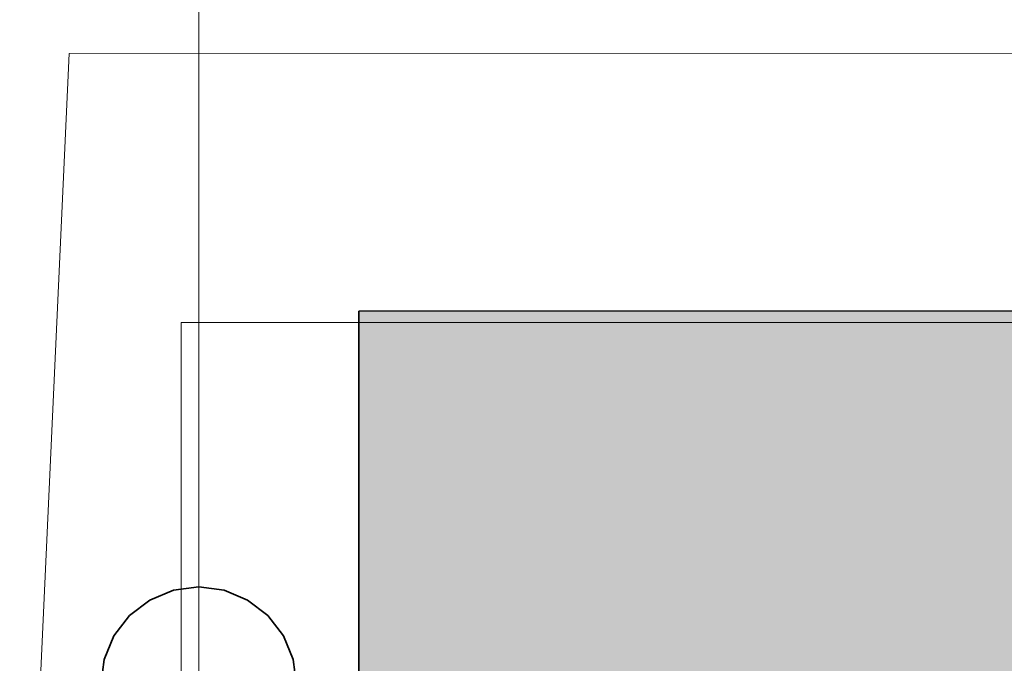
# Model space of a CAD drawing. Extents: x -297 to 573, y -46 to 548.
# Tile 242 of 256: x 279.05 to 284.58, y 448.27 to 451.88. Entities that reach past the tile are written whole.
import ezdxf
from ezdxf.lldxf.tags import DXFTag

# ---------------------------------------------------------------- set-up
doc = ezdxf.new("R2010")
doc.units = 0
doc.layers.get('0').update_dxf_attribs({"lineweight": 35})
doc.layers.add('5_EG-AUSBAU', color=7, linetype='Continuous', lineweight=25)
doc.layers.add('5_EG-HLSE', color=7, linetype='Continuous', lineweight=25)
for name, color, linetype, lineweight, true_color in [('H_Heizkoerper', 1, 'Continuous', 35, 0xff0000), ('H_Heizkoerperflaeche', 7, 'Continuous', 35, 0xc0c0c0), ('H_Ruecklauf', 5, 'Continuous', 35, 0x0000ff), ('H_Ruecklauf_Beschriftung', 5, 'Continuous', 18, 0x0000ff)]:
    doc.layers.add(name, color=color, linetype=linetype, lineweight=lineweight, true_color=true_color)
tags = doc.linetypes.add('ALL_S14', pattern=[0.002, 0.001, -0.001]).pattern_tags.tags
tags[6:7] = [DXFTag(74, 4), DXFTag(75, 0), DXFTag(340, '0'), DXFTag(46, 1.0), DXFTag(50, 0.0), DXFTag(44, 0.0), DXFTag(45, 0.0)]
tags[4:5] = [DXFTag(74, 4), DXFTag(75, 0), DXFTag(340, '0'), DXFTag(46, 1.0), DXFTag(50, 0.0), DXFTag(44, 0.0), DXFTag(45, 0.0)]

# ---------------------------------------------------------------- blocks, each defined once
blk = doc.blocks.new('Referenz-A07ALD4Q1N', base_point=(-101.907, -12.8362))
at = {"layer": '5_EG-AUSBAU', "color": 0, "lineweight": 13}
for q in [(300.5986, 451.7037), (279.0493, 445.6698)]:
    blk.add_line((279.3274, 451.6936), q, dxfattribs=at)
at = {"layer": '5_EG-HLSE', "color": 0, "linetype": 'ALL_S14', "lineweight": 13, "ltscale": 0.13}
for p, q in [((279.9567, 448.1816), (279.9567, 450.1816)), ((279.9567, 450.1816), (299.9567, 450.1816))]:
    blk.add_line(p, q, dxfattribs=at)
blk = doc.blocks.new('Heizkörper-A07ALD501N', base_point=(270.8083, 441.7044))
at = {"color": 0, "linetype": 'ByBlock', "lineweight": -2, "ltscale": 0.35}
for p, q in [((280.9549, 450.2469), (297.5149, 450.2479)), ((280.9552, 446.0469), (280.9549, 450.2469))]:
    blk.add_line(p, q, dxfattribs=at)
at = {"layer": 'H_Heizkoerperflaeche', "linetype": 'ByBlock', "lineweight": -2, "ltscale": 0.35}
for points in [[(297.5149, 450.2469), (280.9549, 450.2469), (297.5149, 450.2479)], [(280.9552, 446.0479), (297.5149, 450.2469), (280.9549, 450.2469)], [(297.5152, 446.0479), (280.9552, 446.0479), (297.5149, 450.2469)]]:
    blk.add_solid(points, dxfattribs=at)
blk = doc.blocks.new('Bauteilbeschriftung-A07ALD5M1N', base_point=(262.1283, 448.0468))
at = {"color": 0, "linetype": 'ByBlock', "lineweight": -2, "ltscale": 0.18}
blk.add_line((280.0551, 471.993), (280.0551, 448.0468), dxfattribs=at)
blk = doc.blocks.new('Geometrie-A07ALD941N', base_point=(215.2199, 390.469))
at = {"layer": 'H_Ruecklauf', "lineweight": -2}
for p, q in [((279.9127, 448.6781), (279.7801, 448.6231)), ((279.7801, 448.6231), (279.9127, 448.6781)), ((280.0551, 448.6968), (279.9127, 448.6781)), ((279.9127, 448.6781), (280.0551, 448.6968)), ((280.1974, 448.6781), (280.0551, 448.6968)), ((280.0551, 448.6968), (280.1974, 448.6781)), ((280.3301, 448.6231), (280.1974, 448.6781)), ((280.1974, 448.6781), (280.3301, 448.6231)), ((279.7801, 448.6231), (279.6661, 448.5357)), ((279.6661, 448.5357), (279.7801, 448.6231)), ((280.444, 448.5357), (280.3301, 448.6231)), ((280.3301, 448.6231), (280.444, 448.5357)), ((279.6661, 448.5357), (279.5787, 448.4218)), ((279.5787, 448.4218), (279.6661, 448.5357)), ((280.5314, 448.4218), (280.444, 448.5357)), ((280.444, 448.5357), (280.5314, 448.4218)), ((279.5787, 448.4218), (279.5238, 448.2892)), ((279.5238, 448.2892), (279.5787, 448.4218)), ((280.5863, 448.2892), (280.5314, 448.4218)), ((280.5314, 448.4218), (280.5863, 448.2892)), ((279.5238, 448.2892), (279.5051, 448.1468)), ((279.5051, 448.1468), (279.5238, 448.2892)), ((280.6051, 448.1468), (280.5863, 448.2892)), ((280.5863, 448.2892), (280.6051, 448.1468))]:
    blk.add_line(p, q, dxfattribs=at)

msp = doc.modelspace()

# ---------------------------------------------------------------- block references
at = {"color": 251, "lineweight": 25, "ltscale": 0.25, "true_color": 0x585858}
msp.add_blockref('Referenz-A07ALD4Q1N', (-101.907, -12.8362), dxfattribs=at)
at = {"linetype": 'Continuous', "ltscale": 0.35}
msp.add_blockref('Geometrie-A07ALD941N', (215.2199, 390.469), dxfattribs=at)
at = {"layer": 'H_Heizkoerper', "ltscale": 0.35}
msp.add_blockref('Heizkörper-A07ALD501N', (270.8083, 441.7044), dxfattribs=at)
at = {"layer": 'H_Ruecklauf_Beschriftung', "ltscale": 0.18}
msp.add_blockref('Bauteilbeschriftung-A07ALD5M1N', (262.1283, 448.0468), dxfattribs=at)

doc.saveas('drawing.dxf')
